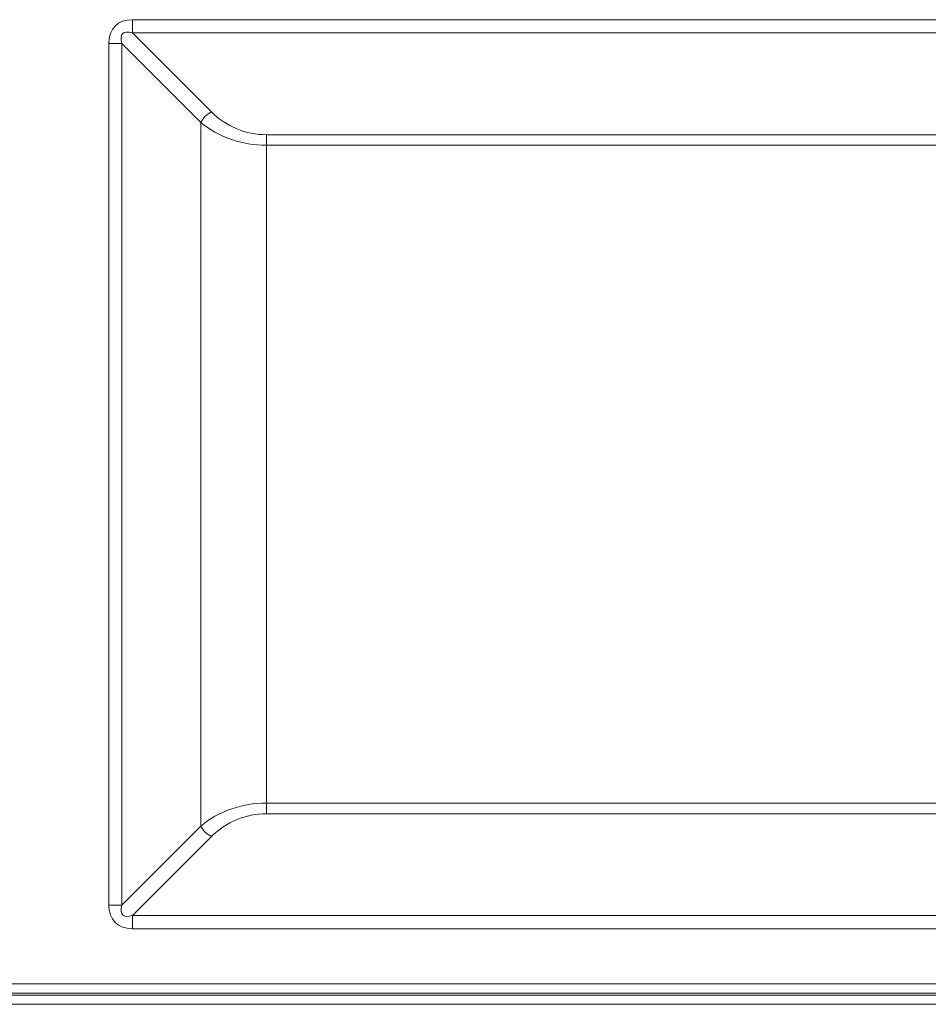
# Model space of a CAD drawing. Header units: millimetres. Extents: x 0 to 1118, y 0 to 864.
# Tile 118 of 256: x 242 to 255, y 395 to 408. Entities that reach past the tile are written whole.
import ezdxf

# ---------------------------------------------------------------- set-up
doc = ezdxf.new("R2010")
doc.units = ezdxf.units.MM

msp = doc.modelspace()

# ---------------------------------------------------------------- linework, layer by layer
at = {"color": 9, "linetype": 'Continuous', "lineweight": 0}
for p, q in [((243.8151, 408.3869), (243.8151, 408.2101)), ((243.8151, 408.3869), (272.5121, 408.3869)), ((243.8151, 408.2101), (244.8758, 407.1494)), ((272.5121, 408.2101), (243.8151, 408.2101)), ((243.4969, 396.498), (243.4969, 408.0687)), ((243.6737, 408.0687), (243.4969, 408.0687)), ((244.7344, 407.008), (243.6737, 408.0687)), ((243.6737, 408.0687), (243.6737, 396.498)), ((244.7344, 397.5586), (244.7344, 407.008)), ((245.6182, 406.7005), (245.6182, 406.8419)), ((245.6182, 406.8419), (270.709, 406.8419)), ((245.6182, 406.7005), (245.6182, 397.8662)), ((270.709, 406.7005), (245.6182, 406.7005)), ((245.6182, 397.7247), (245.6182, 397.8662)), ((245.6182, 397.8662), (270.709, 397.8662)), ((270.709, 397.7247), (245.6182, 397.7247)), ((243.6737, 396.498), (244.7344, 397.5586)), ((244.8758, 397.4172), (243.8151, 396.3565)), ((243.6737, 396.498), (243.4969, 396.498)), ((243.8151, 396.3565), (272.5121, 396.3565)), ((243.8151, 396.3565), (243.8151, 396.1798)), ((272.5121, 396.1798), (243.8151, 396.1798)), ((219.1965, 395.4412), (276.3807, 395.4412)), ((276.4136, 395.3164), (219.1636, 395.3164)), ((219.1636, 395.2895), (276.4136, 395.2895)), ((276.4136, 395.1647), (219.1636, 395.1647))]:
    msp.add_line(p, q, dxfattribs=at)
for centre, radius, start, end in [((245.0263, 406.8575), 0.3284, 117.27429, 152.72571), ((245.6182, 407.8919), 1.05, 225, 270), ((245.6182, 396.6747), 1.05, 90, 135), ((245.0263, 397.7091), 0.3284, 207.27342, 242.72658)]:
    msp.add_arc(centre, radius, start, end, dxfattribs=at)
for centre, major_axis, ratio, start_param, end_param in [((244.1333, 407.7505), (-0.5511, 0.5511), 0.5773503, 5.7595865, 6.8067841), ((244.1333, 407.7505), (-0.4491, 0.4491), 0.3149183, 5.7595865, 6.8067841), ((245.6182, 407.7505), (1.25, 0), 0.84, 3.9269908, 4.712389), ((245.6182, 396.8162), (1.25, 0), 0.84, 1.5707963, 2.3561945), ((244.1333, 396.8162), (0.5511, 0.5511), 0.5773503, 2.6179939, 3.6651914), ((244.1333, 396.8162), (0.4491, 0.4491), 0.3149183, 2.6179939, 3.6651914)]:
    msp.add_ellipse(centre, major_axis=major_axis, ratio=ratio, start_param=start_param, end_param=end_param, dxfattribs=at)

doc.saveas('drawing.dxf')
